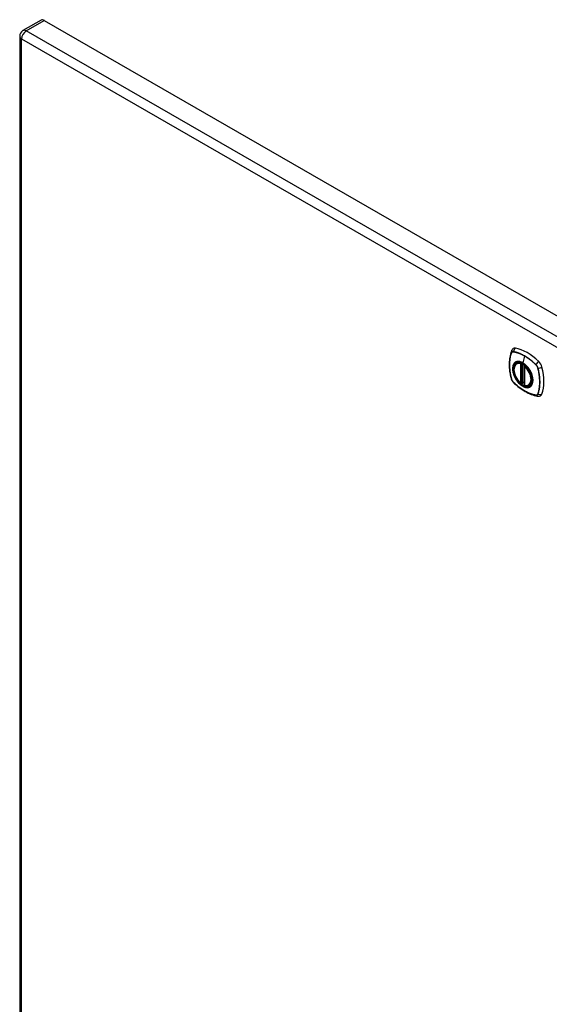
# Model space of a CAD drawing. Header units: inches. Extents: x 7 to 174, y 10 to 93.
# Tile 131 of 132: x 147 to 161, y 69 to 93. Entities that reach past the tile are written whole.
import ezdxf

# ---------------------------------------------------------------- set-up
doc = ezdxf.new("R2010")
doc.units = ezdxf.units.IN
doc.header["$MEASUREMENT"] = 0
doc.layers.add('Visible Edges(ANSI)', color=7, linetype='Continuous', lineweight=25)
doc.layers.add('Visible Tangent Edges(ANSI)', color=7, linetype='Continuous', lineweight=25)

msp = doc.modelspace()

# ---------------------------------------------------------------- linework, layer by layer
at = {"layer": 'Visible Edges(ANSI)'}
for p, q in [((147.957, 92.994), (147.505, 92.734)), ((148.037, 92.986), (173.207, 78.492)), ((147.424, 92.595), (147.424, 58.682)), ((159.784, 84.454), (159.802, 84.464)), ((159.979, 84.393), (159.979, 83.914)), ((159.989, 84.405), (159.985, 84.403)), ((159.91, 83.97), (159.896, 83.962)), ((159.925, 83.968), (159.923, 83.969)), ((159.979, 83.99), (159.938, 83.967)), ((160.097, 83.911), (160.114, 83.921))]:
    msp.add_line(p, q, dxfattribs=at)
at = {"layer": 'Visible Edges(ANSI)', "flags": 128}
for points in [[(159.654, 84.762), (159.642, 84.726), (159.632, 84.688), (159.623, 84.649), (159.616, 84.609), (159.611, 84.569), (159.607, 84.527), (159.605, 84.485), (159.604, 84.442), (159.605, 84.399), (159.607, 84.355), (159.611, 84.31), (159.616, 84.266), (159.623, 84.22), (159.631, 84.175), (159.64, 84.129), (159.651, 84.083)], [(159.698, 84.825), (159.69, 84.818), (159.683, 84.811), (159.67, 84.795), (159.661, 84.779), (159.654, 84.762)], [(159.883, 83.963), (159.869, 83.976), (159.855, 83.989), (159.842, 84.003), (159.829, 84.018), (159.816, 84.034), (159.805, 84.05), (159.793, 84.067), (159.783, 84.085), (159.772, 84.102), (159.763, 84.121), (159.755, 84.139), (159.747, 84.157), (159.74, 84.176), (159.734, 84.195), (159.728, 84.213), (159.724, 84.232), (159.721, 84.25), (159.718, 84.268), (159.716, 84.286), (159.716, 84.303), (159.716, 84.32), (159.718, 84.336), (159.72, 84.352), (159.723, 84.367), (159.728, 84.381), (159.733, 84.394), (159.739, 84.407), (159.746, 84.419), (159.755, 84.429), (159.764, 84.439), (159.774, 84.447), (159.784, 84.454)], [(160.045, 84.376), (160.064, 84.354), (160.081, 84.331), (160.098, 84.307), (160.113, 84.282), (160.127, 84.256), (160.14, 84.23), (160.151, 84.203), (160.161, 84.176)], [(159.651, 84.083), (159.655, 84.068), (159.661, 84.054), (159.667, 84.04), (159.674, 84.027), (159.681, 84.015), (159.69, 84.003), (159.7, 83.991), (159.71, 83.98)], [(159.71, 83.98), (159.745, 83.948), (159.78, 83.917), (159.815, 83.887), (159.851, 83.859), (159.887, 83.832), (159.924, 83.806), (159.961, 83.782), (159.998, 83.76), (160.035, 83.739), (160.073, 83.72), (160.111, 83.703), (160.148, 83.688), (160.186, 83.674), (160.224, 83.662), (160.262, 83.652), (160.3, 83.644)], [(159.923, 83.969), (159.921, 83.971), (159.917, 83.971), (159.913, 83.971), (159.91, 83.97)], [(160.097, 83.911), (160.085, 83.905), (160.072, 83.901), (160.059, 83.898), (160.046, 83.896), (160.031, 83.896), (160.017, 83.897), (160.002, 83.899), (159.987, 83.903)], [(160.3, 83.644), (160.317, 83.642), (160.336, 83.642), (160.355, 83.645), (160.365, 83.647), (160.375, 83.651)]]:
    msp.add_lwpolyline(points, dxfattribs=at)
at = {"layer": 'Visible Edges(ANSI)'}
for centre, radius, start, end in [((147.585, 92.595), 0.161, 119.936, 180), ((159.991, 84.393), 0.0118, 119.936, 180), ((159.89, 83.972), 0.0118, 229.4263, 299.936), ((159.932, 83.977), 0.0118, 232.2158, 299.936), ((159.991, 83.914), 0.0118, 180, 253.542)]:
    msp.add_arc(centre, radius, start, end, dxfattribs=at)
for centre, major_axis, start_param, end_param in [((148.037, 92.855), (-0.08, 0.14), 5.499721, 6.283185), ((159.794, 84.677), (-0.088, 0.154), 5.827357, 6.382176), ((160.045, 83.68), (-0.639, 1.109), 5.172085, 5.827357), ((159.941, 84.183), (-0.157, 0.273), 5.503606, 6.749051), ((160.296, 84.388), (0.088, -0.154), 1.114968, 2.030492), ((159.558, 84.523), (-0.639, 1.109), 3.601288, 4.256561), ((159.941, 84.183), (0.157, -0.273), 5.81732, 7.062765), ((159.941, 84.183), (-0.157, 0.273), 2.131645, 2.552638), ((160.296, 83.808), (0.088, -0.154), 6.184194, 6.742881)]:
    msp.add_ellipse(centre, major_axis=major_axis, ratio=0.578093, start_param=start_param, end_param=end_param, dxfattribs=at)
msp.add_ellipse((159.937, 84.181), major_axis=(-0.16, 0.277), ratio=0.578093, dxfattribs=at)
at = {"layer": 'Visible Tangent Edges(ANSI)'}
for p, q in [((147.585, 92.726), (148.037, 92.986)), ((172.755, 78.232), (147.585, 92.726)), ((147.471, 92.529), (172.641, 78.035)), ((147.471, 58.616), (147.471, 92.529)), ((159.706, 84.748), (159.707, 84.748)), ((159.654, 84.718), (159.655, 84.718)), ((159.984, 84.641), (159.936, 84.472)), ((159.882, 84.446), (159.882, 83.967)), ((159.89, 84.462), (159.888, 84.461)), ((159.899, 84.446), (159.91, 84.453)), ((159.899, 83.967), (159.899, 84.446)), ((159.91, 84.453), (159.91, 83.974)), ((159.925, 83.975), (159.925, 84.448)), ((159.941, 83.972), (159.941, 84.44)), ((159.982, 83.91), (159.982, 84.388)), ((159.993, 84.401), (159.993, 84.401)), ((160.261, 84.429), (160.261, 84.428)), ((160.313, 84.339), (160.313, 84.338)), ((159.655, 84.076), (159.654, 84.077)), ((159.707, 83.986), (159.706, 83.987)), ((159.91, 83.974), (159.899, 83.967)), ((159.979, 83.994), (159.941, 83.972)), ((160.261, 83.667), (160.261, 83.667)), ((160.313, 83.697), (160.313, 83.697))]:
    msp.add_line(p, q, dxfattribs=at)
at = {"layer": 'Visible Tangent Edges(ANSI)', "flags": 128}
for points in [[(159.706, 84.75), (159.703, 84.751), (159.7, 84.751), (159.698, 84.751), (159.695, 84.751), (159.692, 84.751), (159.689, 84.751), (159.686, 84.75), (159.684, 84.75), (159.681, 84.749), (159.679, 84.748), (159.676, 84.747), (159.674, 84.746), (159.672, 84.744), (159.67, 84.743), (159.668, 84.741), (159.666, 84.739), (159.664, 84.737), (159.662, 84.735), (159.66, 84.733), (159.659, 84.73), (159.657, 84.728), (159.656, 84.725), (159.655, 84.722), (159.654, 84.72)], [(159.655, 84.718), (159.656, 84.721), (159.657, 84.723), (159.658, 84.726), (159.66, 84.728), (159.661, 84.731), (159.663, 84.733), (159.664, 84.735), (159.666, 84.737), (159.668, 84.739), (159.67, 84.74), (159.672, 84.742), (159.675, 84.743), (159.677, 84.744), (159.679, 84.745), (159.682, 84.746), (159.684, 84.747), (159.687, 84.748), (159.689, 84.748), (159.692, 84.749), (159.695, 84.749), (159.698, 84.749), (159.7, 84.749), (159.703, 84.748), (159.706, 84.748)], [(160.262, 84.43), (160.24, 84.451), (160.217, 84.472), (160.195, 84.492), (160.171, 84.512), (160.148, 84.53), (160.125, 84.549), (160.102, 84.566), (160.078, 84.583), (160.055, 84.599), (160.031, 84.614), (160.007, 84.629), (159.984, 84.643), (159.96, 84.656), (159.937, 84.669), (159.913, 84.68), (159.89, 84.691), (159.866, 84.701), (159.843, 84.711), (159.82, 84.719), (159.797, 84.727), (159.774, 84.734), (159.751, 84.74), (159.729, 84.746), (159.706, 84.75)], [(159.707, 84.748), (159.718, 84.746), (159.729, 84.743), (159.74, 84.741), (159.751, 84.738), (159.763, 84.735), (159.774, 84.732), (159.786, 84.729), (159.797, 84.725), (159.808, 84.721), (159.82, 84.717), (159.832, 84.713), (159.843, 84.709), (159.855, 84.704), (159.866, 84.7), (159.878, 84.695), (159.89, 84.69), (159.902, 84.684), (159.913, 84.679), (159.925, 84.673), (159.937, 84.667), (159.949, 84.661), (159.96, 84.655), (159.972, 84.648), (159.984, 84.641)], [(159.654, 84.72), (159.647, 84.698), (159.64, 84.676), (159.634, 84.653), (159.628, 84.629), (159.624, 84.605), (159.619, 84.58), (159.616, 84.555), (159.613, 84.53), (159.611, 84.504), (159.609, 84.478), (159.608, 84.451), (159.608, 84.424), (159.608, 84.396), (159.609, 84.369), (159.611, 84.341), (159.613, 84.312), (159.616, 84.284), (159.62, 84.255), (159.624, 84.225), (159.628, 84.196), (159.634, 84.167), (159.64, 84.137), (159.647, 84.107), (159.654, 84.077)], [(159.654, 84.077), (159.647, 84.107), (159.641, 84.136), (159.635, 84.166), (159.629, 84.196), (159.624, 84.225), (159.62, 84.254), (159.617, 84.283), (159.614, 84.312), (159.611, 84.34), (159.61, 84.368), (159.609, 84.396), (159.608, 84.423), (159.609, 84.45), (159.61, 84.477), (159.611, 84.503), (159.614, 84.529), (159.616, 84.554), (159.62, 84.579), (159.624, 84.604), (159.629, 84.628), (159.634, 84.651), (159.641, 84.674), (159.647, 84.696), (159.654, 84.718)], [(160.161, 84.176), (160.179, 84.107), (160.185, 84.042), (160.181, 83.983), (160.165, 83.933), (160.138, 83.895), (160.102, 83.87), (160.059, 83.859), (160.01, 83.863), (159.957, 83.881), (159.904, 83.914), (159.852, 83.958), (159.804, 84.013), (159.762, 84.075), (159.728, 84.142), (159.704, 84.211), (159.69, 84.279), (159.688, 84.342), (159.697, 84.398), (159.717, 84.443), (159.748, 84.477), (159.787, 84.497), (159.833, 84.502), (159.883, 84.492), (159.936, 84.468)], [(159.775, 84.497), (159.773, 84.496), (159.772, 84.496), (159.77, 84.495), (159.769, 84.494), (159.767, 84.494), (159.766, 84.493), (159.764, 84.492), (159.763, 84.492), (159.762, 84.491), (159.76, 84.49), (159.759, 84.489), (159.757, 84.489), (159.756, 84.488), (159.755, 84.487), (159.753, 84.486), (159.752, 84.485), (159.751, 84.484), (159.749, 84.483), (159.748, 84.483), (159.747, 84.482), (159.745, 84.481), (159.744, 84.48), (159.743, 84.479), (159.742, 84.478)], [(159.936, 84.472), (159.929, 84.476), (159.921, 84.48), (159.914, 84.483), (159.907, 84.486), (159.9, 84.49), (159.893, 84.492), (159.885, 84.495), (159.878, 84.497), (159.871, 84.499), (159.864, 84.501), (159.857, 84.502), (159.85, 84.504), (159.844, 84.505), (159.837, 84.505), (159.83, 84.506), (159.824, 84.506), (159.817, 84.506), (159.811, 84.505), (159.804, 84.504), (159.798, 84.503), (159.792, 84.502), (159.786, 84.501), (159.78, 84.499), (159.775, 84.497)], [(159.984, 84.641), (159.996, 84.635), (160.007, 84.628), (160.019, 84.62), (160.031, 84.613), (160.042, 84.605), (160.054, 84.598), (160.066, 84.59), (160.078, 84.581), (160.089, 84.573), (160.101, 84.565), (160.113, 84.556), (160.124, 84.547), (160.136, 84.538), (160.148, 84.529), (160.159, 84.52), (160.171, 84.51), (160.182, 84.5), (160.193, 84.491), (160.205, 84.481), (160.216, 84.47), (160.227, 84.46), (160.239, 84.45), (160.25, 84.439), (160.261, 84.429)], [(159.742, 84.478), (159.733, 84.47), (159.724, 84.461), (159.717, 84.451), (159.71, 84.44), (159.704, 84.428), (159.699, 84.415), (159.694, 84.402), (159.69, 84.388), (159.687, 84.373), (159.685, 84.358), (159.684, 84.342), (159.684, 84.325), (159.684, 84.308), (159.685, 84.291), (159.687, 84.273), (159.69, 84.254), (159.694, 84.236), (159.699, 84.217), (159.704, 84.199), (159.71, 84.18), (159.717, 84.161), (159.724, 84.142), (159.733, 84.124), (159.742, 84.106)], [(159.91, 84.455), (159.91, 84.455), (159.91, 84.455), (159.91, 84.455), (159.91, 84.455), (159.91, 84.455), (159.91, 84.455), (159.91, 84.455), (159.91, 84.455), (159.91, 84.455), (159.91, 84.455), (159.91, 84.455), (159.91, 84.455), (159.91, 84.455), (159.91, 84.455), (159.91, 84.455), (159.91, 84.455), (159.91, 84.455), (159.91, 84.455), (159.91, 84.454), (159.91, 84.454), (159.91, 84.454), (159.91, 84.454), (159.91, 84.454), (159.91, 84.454)], [(159.91, 84.454), (159.91, 84.454), (159.91, 84.454), (159.91, 84.454), (159.91, 84.454), (159.91, 84.454), (159.91, 84.454), (159.91, 84.454), (159.91, 84.454), (159.91, 84.454), (159.91, 84.454), (159.91, 84.453), (159.91, 84.453), (159.91, 84.453), (159.91, 84.453), (159.91, 84.453), (159.91, 84.453), (159.91, 84.453), (159.91, 84.453), (159.91, 84.453), (159.91, 84.453), (159.91, 84.453), (159.91, 84.453), (159.91, 84.453), (159.91, 84.453)], [(160.097, 84.312), (160.091, 84.32), (160.085, 84.329), (160.079, 84.337), (160.073, 84.345), (160.067, 84.353), (160.061, 84.361), (160.054, 84.369), (160.048, 84.376), (160.042, 84.384), (160.035, 84.391), (160.028, 84.398), (160.021, 84.405), (160.015, 84.412), (160.008, 84.418), (160.001, 84.425), (159.994, 84.431), (159.987, 84.437), (159.979, 84.442), (159.972, 84.448), (159.965, 84.453), (159.958, 84.458), (159.95, 84.463), (159.943, 84.467), (159.936, 84.472)], [(159.936, 84.468), (159.941, 84.465), (159.946, 84.463), (159.95, 84.46), (159.955, 84.457), (159.96, 84.453), (159.965, 84.45), (159.969, 84.447), (159.974, 84.443), (159.979, 84.44), (159.983, 84.436), (159.988, 84.432), (159.992, 84.429), (159.997, 84.425), (160.002, 84.421), (160.006, 84.417), (160.011, 84.412), (160.015, 84.408), (160.019, 84.404), (160.024, 84.399), (160.028, 84.395), (160.033, 84.39), (160.037, 84.386), (160.041, 84.381), (160.045, 84.376)], [(160.13, 84.254), (160.129, 84.256), (160.127, 84.259), (160.126, 84.261), (160.125, 84.264), (160.123, 84.266), (160.122, 84.269), (160.121, 84.271), (160.12, 84.274), (160.118, 84.276), (160.117, 84.278), (160.115, 84.281), (160.114, 84.283), (160.113, 84.286), (160.111, 84.288), (160.11, 84.29), (160.108, 84.293), (160.107, 84.295), (160.106, 84.298), (160.104, 84.3), (160.103, 84.302), (160.101, 84.305), (160.1, 84.307), (160.098, 84.309), (160.097, 84.312)], [(160.13, 83.882), (160.139, 83.89), (160.147, 83.899), (160.155, 83.909), (160.162, 83.92), (160.168, 83.932), (160.173, 83.944), (160.178, 83.958), (160.182, 83.972), (160.185, 83.987), (160.187, 84.002), (160.188, 84.018), (160.188, 84.035), (160.188, 84.052), (160.187, 84.069), (160.185, 84.087), (160.182, 84.105), (160.178, 84.124), (160.173, 84.142), (160.168, 84.161), (160.162, 84.18), (160.155, 84.199), (160.147, 84.217), (160.139, 84.236), (160.13, 84.254)], [(160.261, 84.428), (160.264, 84.425), (160.267, 84.422), (160.27, 84.419), (160.273, 84.416), (160.276, 84.412), (160.278, 84.409), (160.281, 84.406), (160.283, 84.402), (160.286, 84.398), (160.288, 84.395), (160.291, 84.391), (160.293, 84.387), (160.295, 84.383), (160.297, 84.379), (160.299, 84.375), (160.301, 84.371), (160.303, 84.367), (160.305, 84.363), (160.306, 84.359), (160.308, 84.355), (160.309, 84.351), (160.311, 84.347), (160.312, 84.343), (160.313, 84.339)], [(160.315, 84.339), (160.314, 84.343), (160.313, 84.347), (160.311, 84.351), (160.31, 84.355), (160.309, 84.36), (160.307, 84.364), (160.305, 84.368), (160.303, 84.372), (160.301, 84.376), (160.299, 84.38), (160.297, 84.384), (160.295, 84.388), (160.293, 84.392), (160.29, 84.396), (160.288, 84.4), (160.285, 84.403), (160.283, 84.407), (160.28, 84.411), (160.277, 84.414), (160.274, 84.417), (160.271, 84.421), (160.268, 84.424), (160.265, 84.427), (160.262, 84.43)], [(160.313, 84.338), (160.32, 84.308), (160.327, 84.279), (160.333, 84.249), (160.338, 84.219), (160.343, 84.19), (160.347, 84.161), (160.351, 84.132), (160.354, 84.103), (160.356, 84.075), (160.358, 84.047), (160.359, 84.019), (160.359, 83.992), (160.359, 83.965), (160.358, 83.938), (160.356, 83.912), (160.354, 83.886), (160.351, 83.861), (160.348, 83.836), (160.343, 83.811), (160.339, 83.787), (160.333, 83.764), (160.327, 83.741), (160.32, 83.719), (160.313, 83.697)], [(160.315, 83.696), (160.322, 83.718), (160.329, 83.74), (160.335, 83.763), (160.34, 83.787), (160.345, 83.811), (160.349, 83.835), (160.353, 83.86), (160.356, 83.886), (160.358, 83.912), (160.359, 83.938), (160.36, 83.965), (160.361, 83.992), (160.36, 84.019), (160.359, 84.047), (160.358, 84.075), (160.355, 84.103), (160.353, 84.132), (160.349, 84.161), (160.345, 84.19), (160.34, 84.22), (160.335, 84.249), (160.329, 84.279), (160.322, 84.309), (160.315, 84.339)], [(159.654, 84.077), (159.655, 84.073), (159.656, 84.069), (159.657, 84.064), (159.659, 84.06), (159.66, 84.056), (159.662, 84.052), (159.664, 84.048), (159.666, 84.044), (159.668, 84.04), (159.67, 84.036), (159.672, 84.032), (159.674, 84.028), (159.676, 84.024), (159.679, 84.02), (159.681, 84.016), (159.684, 84.012), (159.686, 84.009), (159.689, 84.005), (159.692, 84.002), (159.695, 83.998), (159.698, 83.995), (159.7, 83.992), (159.703, 83.989), (159.706, 83.986)], [(159.706, 83.987), (159.703, 83.99), (159.7, 83.993), (159.698, 83.996), (159.695, 83.999), (159.692, 84.002), (159.689, 84.006), (159.687, 84.009), (159.684, 84.013), (159.682, 84.017), (159.679, 84.02), (159.677, 84.024), (159.675, 84.028), (159.672, 84.032), (159.67, 84.036), (159.668, 84.04), (159.666, 84.044), (159.664, 84.048), (159.663, 84.052), (159.661, 84.056), (159.66, 84.06), (159.658, 84.064), (159.657, 84.068), (159.656, 84.072), (159.655, 84.076)], [(159.742, 84.106), (159.743, 84.103), (159.744, 84.101), (159.745, 84.098), (159.747, 84.096), (159.748, 84.093), (159.749, 84.091), (159.751, 84.088), (159.752, 84.086), (159.753, 84.084), (159.755, 84.081), (159.756, 84.079), (159.757, 84.076), (159.759, 84.074), (159.76, 84.072), (159.762, 84.069), (159.763, 84.067), (159.764, 84.064), (159.766, 84.062), (159.767, 84.06), (159.769, 84.057), (159.77, 84.055), (159.772, 84.053), (159.773, 84.05), (159.775, 84.048)], [(159.775, 84.048), (159.786, 84.031), (159.798, 84.015), (159.811, 83.999), (159.824, 83.983), (159.837, 83.969), (159.85, 83.955), (159.864, 83.942), (159.878, 83.929), (159.893, 83.918), (159.907, 83.907), (159.921, 83.897), (159.936, 83.888), (159.951, 83.88), (159.965, 83.873), (159.979, 83.868), (159.994, 83.863), (160.008, 83.859), (160.022, 83.856), (160.035, 83.855), (160.048, 83.854), (160.061, 83.855), (160.073, 83.856), (160.085, 83.859), (160.097, 83.863)], [(159.706, 83.986), (159.729, 83.964), (159.751, 83.944), (159.774, 83.924), (159.797, 83.904), (159.82, 83.885), (159.844, 83.867), (159.867, 83.849), (159.891, 83.833), (159.914, 83.816), (159.938, 83.801), (159.961, 83.786), (159.985, 83.772), (160.008, 83.759), (160.032, 83.747), (160.055, 83.735), (160.079, 83.724), (160.102, 83.714), (160.125, 83.705), (160.149, 83.696), (160.172, 83.688), (160.195, 83.682), (160.217, 83.675), (160.24, 83.67), (160.262, 83.666)], [(160.261, 83.667), (160.239, 83.672), (160.216, 83.677), (160.194, 83.683), (160.171, 83.69), (160.148, 83.697), (160.125, 83.706), (160.101, 83.715), (160.078, 83.725), (160.055, 83.736), (160.031, 83.748), (160.008, 83.76), (159.984, 83.773), (159.961, 83.787), (159.937, 83.802), (159.914, 83.817), (159.89, 83.833), (159.867, 83.85), (159.844, 83.868), (159.82, 83.886), (159.797, 83.905), (159.774, 83.924), (159.751, 83.944), (159.729, 83.965), (159.707, 83.986)], [(159.91, 83.974), (159.91, 83.974), (159.91, 83.974), (159.91, 83.974), (159.91, 83.974), (159.91, 83.974), (159.91, 83.974), (159.91, 83.973), (159.91, 83.973), (159.91, 83.973), (159.91, 83.973), (159.91, 83.973), (159.91, 83.973), (159.91, 83.973), (159.91, 83.973), (159.91, 83.973), (159.91, 83.973), (159.91, 83.973), (159.91, 83.973), (159.91, 83.973), (159.91, 83.973), (159.91, 83.973), (159.91, 83.972), (159.91, 83.972), (159.91, 83.972)], [(159.91, 83.972), (159.91, 83.972), (159.91, 83.972), (159.91, 83.972), (159.91, 83.972), (159.91, 83.971), (159.91, 83.971), (159.91, 83.971), (159.91, 83.971), (159.91, 83.971), (159.91, 83.971), (159.91, 83.971), (159.91, 83.97), (159.91, 83.97), (159.91, 83.97), (159.91, 83.97), (159.91, 83.97), (159.91, 83.97), (159.91, 83.97), (159.91, 83.97), (159.91, 83.97), (159.91, 83.97), (159.91, 83.97), (159.91, 83.97), (159.91, 83.97)], [(159.91, 83.97), (159.91, 83.97), (159.91, 83.97), (159.91, 83.97), (159.91, 83.97), (159.91, 83.97), (159.91, 83.97), (159.91, 83.97), (159.91, 83.97), (159.91, 83.97), (159.91, 83.97), (159.91, 83.97), (159.91, 83.97), (159.91, 83.97), (159.91, 83.97), (159.91, 83.97), (159.91, 83.97), (159.91, 83.97), (159.91, 83.97), (159.91, 83.97), (159.91, 83.97), (159.91, 83.97), (159.91, 83.97), (159.91, 83.97), (159.91, 83.97)], [(159.923, 83.969), (159.923, 83.969), (159.923, 83.969), (159.923, 83.969), (159.923, 83.969), (159.923, 83.969), (159.923, 83.969), (159.923, 83.969), (159.923, 83.969), (159.924, 83.969), (159.924, 83.969), (159.924, 83.969), (159.924, 83.969), (159.924, 83.969), (159.924, 83.969), (159.924, 83.969), (159.924, 83.969), (159.924, 83.969), (159.924, 83.968), (159.924, 83.968), (159.924, 83.968), (159.924, 83.968), (159.924, 83.968), (159.924, 83.968), (159.924, 83.968)], [(159.924, 83.968), (159.924, 83.968), (159.924, 83.968), (159.924, 83.969), (159.924, 83.969), (159.924, 83.969), (159.925, 83.969), (159.925, 83.969), (159.925, 83.969), (159.925, 83.969), (159.925, 83.969), (159.925, 83.969), (159.925, 83.969), (159.925, 83.97), (159.925, 83.97), (159.925, 83.97), (159.925, 83.97), (159.925, 83.97), (159.925, 83.97), (159.925, 83.97), (159.925, 83.971), (159.925, 83.971), (159.925, 83.971), (159.925, 83.971), (159.925, 83.971)], [(159.925, 83.971), (159.925, 83.972), (159.925, 83.972), (159.925, 83.972), (159.925, 83.972), (159.925, 83.972), (159.925, 83.972), (159.925, 83.972), (159.925, 83.972), (159.925, 83.973), (159.925, 83.973), (159.925, 83.973), (159.925, 83.973), (159.925, 83.973), (159.925, 83.973), (159.925, 83.973), (159.925, 83.974), (159.925, 83.974), (159.925, 83.974), (159.925, 83.974), (159.925, 83.974), (159.925, 83.974), (159.925, 83.974), (159.925, 83.975), (159.925, 83.975)], [(160.097, 83.863), (160.098, 83.863), (160.1, 83.864), (160.101, 83.864), (160.103, 83.865), (160.104, 83.866), (160.106, 83.866), (160.107, 83.867), (160.108, 83.868), (160.11, 83.869), (160.111, 83.869), (160.113, 83.87), (160.114, 83.871), (160.115, 83.872), (160.117, 83.873), (160.118, 83.873), (160.119, 83.874), (160.121, 83.875), (160.122, 83.876), (160.123, 83.877), (160.125, 83.878), (160.126, 83.879), (160.127, 83.88), (160.129, 83.881), (160.13, 83.882)], [(160.313, 83.697), (160.312, 83.694), (160.311, 83.692), (160.309, 83.689), (160.308, 83.687), (160.306, 83.684), (160.305, 83.682), (160.303, 83.68), (160.301, 83.678), (160.299, 83.676), (160.297, 83.675), (160.295, 83.673), (160.293, 83.672), (160.291, 83.671), (160.288, 83.67), (160.286, 83.669), (160.283, 83.668), (160.281, 83.667), (160.278, 83.667), (160.276, 83.666), (160.273, 83.666), (160.27, 83.666), (160.267, 83.666), (160.264, 83.667), (160.261, 83.667)], [(160.262, 83.666), (160.265, 83.665), (160.268, 83.665), (160.271, 83.665), (160.274, 83.664), (160.277, 83.665), (160.28, 83.665), (160.283, 83.665), (160.285, 83.666), (160.288, 83.667), (160.29, 83.668), (160.293, 83.669), (160.295, 83.67), (160.297, 83.671), (160.299, 83.673), (160.301, 83.675), (160.303, 83.677), (160.305, 83.679), (160.307, 83.681), (160.309, 83.683), (160.31, 83.685), (160.311, 83.688), (160.313, 83.69), (160.314, 83.693), (160.315, 83.696)]]:
    msp.add_lwpolyline(points, dxfattribs=at)
at = {"layer": 'Visible Tangent Edges(ANSI)'}
for centre, major_axis, ratio, start_param, end_param in [((147.585, 92.595), (-0.161, 0), 0.575862, 0, 0.785398), ((147.585, 92.595), (-0.08, -0.14), 0.578093, 3.925057, 5.495853), ((147.585, 92.595), (-0.08, 0.14), 0.578093, 5.499721, 6.283185), ((159.766, 84.723), (-0.111, 0.039), 0.731263, 0, 0.488467), ((159.792, 84.738), (-0.021, -0.116), 0.732657, 3.836161, 4.745518), ((159.714, 84.749), (-0.00185, -0.00967), 0.732515, 4.75175, 4.992396), ((159.663, 84.72), (0.00929, -0.00325), 0.727761, 3.627167, 3.867813), ((159.94, 84.182), (-0.173, 0.3), 0.578093, 5.049679, 10.658285), ((160.321, 84.434), (-0.0822, -0.0848), 0.362026, 4.182044, 5.091401), ((159.932, 84.178), (-0.15, 0.261), 0.578093, 5.737686, 8.403348), ((159.941, 84.183), (-0.156, 0.271), 0.578093, 5.737686, 6.283185), ((159.89, 84.451), (-0.0033, -0.0113), 0.697548, 3.773697, 5.344494), ((159.89, 84.451), (-0.0118, 0), 0.575862, 0.785398, 2.356194), ((159.89, 84.451), (0.0059, -0.0102), 0.578093, 0.787332, 2.596093), ((159.918, 84.451), (0.0117, 0.0019), 0.481256, 2.165311, 2.272636), ((159.918, 84.448), (0.0118, 0), 0.575862, 2.034496, 2.356194), ((159.939, 84.472), (-0.00246, -0.00426), 0.578093, 5.124962, 6.139355), ((159.991, 84.393), (-0.0118, 0), 0.575862, 0, 0.785398), ((159.991, 84.393), (0.00768, 0.00897), 0.426057, 0.87761, 2.448406), ((159.932, 84.178), (0.15, -0.261), 0.578093, 5.737686, 8.403348), ((159.991, 84.393), (-0.0059, 0.0102), 0.578093, 5.261756, 6.283185), ((159.941, 84.183), (-0.156, 0.271), 0.578093, 5.008642, 5.261756), ((160.267, 84.43), (-0.00681, -0.00711), 0.364019, 5.089303, 5.329949), ((160.318, 84.343), (-0.00956, -0.00234), 0.361195, 0.95229, 1.192936), ((160.348, 84.388), (-0.115, -0.029), 0.359195, 1.190857, 2.100214), ((159.766, 84.111), (-0.115, -0.029), 0.359195, 0, 0.145182), ((159.663, 84.08), (-0.00955, -0.00239), 0.36454, 0.145508, 0.386154), ((159.941, 84.183), (0.156, -0.271), 0.578093, 0, 1.274543), ((159.714, 83.992), (-0.00684, -0.00708), 0.367364, 5.896099, 6.136746), ((159.792, 84.065), (-0.0822, -0.0848), 0.362026, 6.137077, 6.283185), ((159.89, 83.972), (0.0118, 0), 0.575862, 3.926991, 5.497787), ((159.89, 83.972), (-0.00768, -0.00897), 0.426057, 5.589999, 6.283185), ((159.89, 83.972), (0.0059, -0.0102), 0.578093, 0, 0.787332), ((159.918, 83.969), (-0.0118, 0), 0.575862, 4.088863, 5.497787), ((159.918, 83.966), (-0.0116, 0.0022), 0.652556, 4.188914, 5.615495), ((159.916, 83.96), (-0.00924, 0.00735), 0.983585, 4.628275, 5.94423), ((159.932, 83.977), (-0.00724, -0.00933), 0.471826, 6.077811, 6.283185), ((159.932, 83.977), (0.0118, 0), 0.575862, 4.073452, 5.497787), ((159.932, 83.977), (0.0059, -0.0102), 0.578093, 0, 0.787332), ((159.991, 83.914), (-0.0118, 0), 0.575862, 0, 0.785398), ((159.991, 83.914), (-0.0033, -0.0113), 0.697548, 5.344494, 6.283185), ((160.267, 83.673), (0.00181, 0.00967), 0.72917, 2.411878, 2.652524), ((160.321, 83.761), (-0.021, -0.116), 0.732657, 5.791194, 6.283185), ((160.318, 83.703), (-0.00931, 0.0032), 0.731106, 1.28729, 1.527937), ((160.348, 83.776), (-0.111, 0.039), 0.731263, 1.534142, 2.443499)]:
    msp.add_ellipse(centre, major_axis=major_axis, ratio=ratio, start_param=start_param, end_param=end_param, dxfattribs=at)
for centre, major_axis in [((159.94, 84.182), (0.171, -0.297)), ((159.937, 84.181), (-0.162, 0.282)), ((159.937, 84.181), (0.162, -0.281))]:
    msp.add_ellipse(centre, major_axis=major_axis, ratio=0.578093, dxfattribs=at)

doc.saveas('drawing.dxf')
